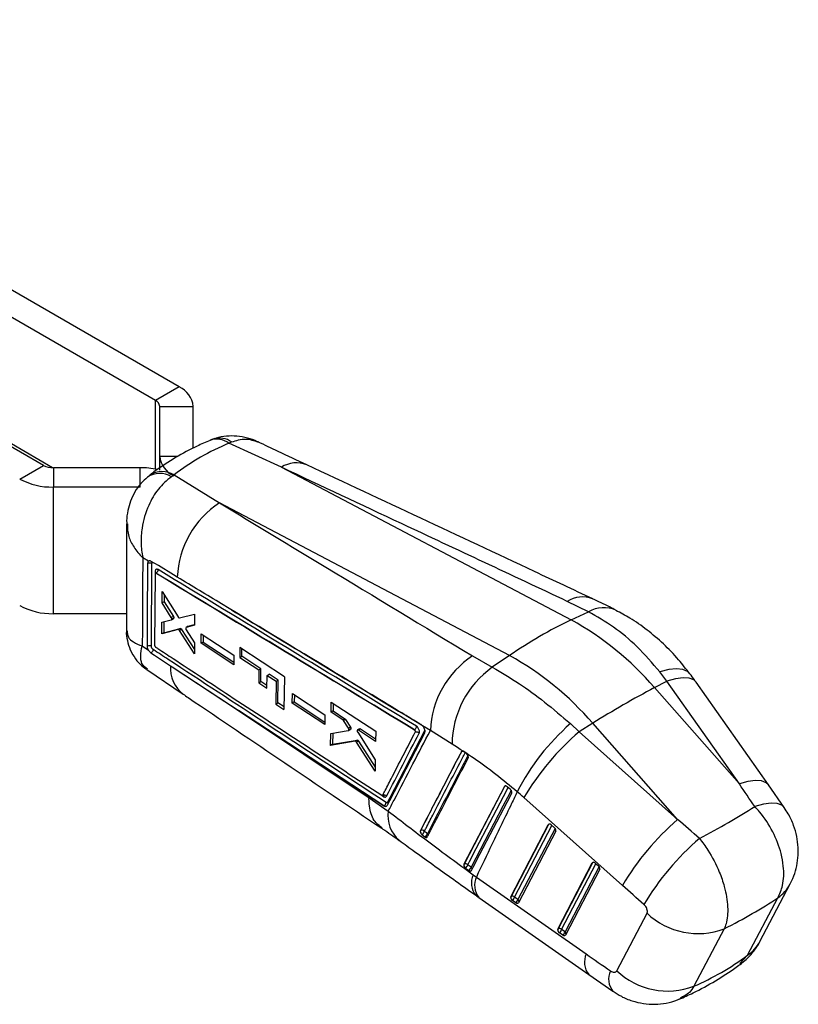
# Model space of a CAD drawing. Extents: x 87 to 707, y 28 to 560.
# Tile 2 of 19: x 325 to 436, y 28 to 168. Entities that reach past the tile are written whole.
import ezdxf

# ---------------------------------------------------------------- set-up
doc = ezdxf.new("R2010")
doc.units = 0
doc.header["$LTSCALE"] = 2
doc.layers.get('0').update_dxf_attribs({"linetype": 'CONTINUOUS'})

msp = doc.modelspace()

# ---------------------------------------------------------------- linework, layer by layer
at = {"color": 7, "linetype": 'CONTINUOUS'}
for p, q in [((347.8836, 115.5474), (257.6295, 167.6499)), ((328.6149, 104.4238), (238.3608, 156.5264)), ((344.5248, 113.6084), (313.3687, 131.5944)), ((347.8836, 115.5474), (344.5248, 113.6084)), ((345.1106, 112.792), (349.8606, 112.792)), ((345.1106, 105.6997), (345.1106, 112.792)), ((349.8606, 106.8605), (349.8606, 112.792)), ((329.8985, 104.0881), (322.0891, 108.5963)), ((354.9273, 107.5682), (355.2995, 107.744)), ((362.3594, 104.147), (354.9273, 107.5682)), ((345.1106, 103.7356), (345.1106, 105.6997)), ((325.2561, 102.4848), (328.6149, 104.4238)), ((330.0291, 104.0856), (330.0291, 101.3435)), ((342.3147, 104.0856), (330.0291, 104.0856)), ((342.3147, 101.3435), (342.3147, 104.0856)), ((362.3594, 104.147), (403.4569, 82.494)), ((347.1505, 103.0787), (346.7636, 102.8163)), ((347.1505, 103.0787), (353.602, 99.0915)), ((342.3147, 101.3435), (330.0291, 101.3435)), ((330.0291, 83.3796), (330.0291, 101.3435)), ((394.6995, 77.4385), (353.602, 99.0915)), ((340.4112, 96.1237), (340.3792, 80.9395)), ((343.5409, 90.8186), (342.6998, 91.3243)), ((343.9276, 78.7515), (343.9933, 90.4704)), ((344.4426, 89.0534), (344.3804, 78.9026)), ((344.5741, 89.1348), (344.5729, 89.1342)), ((344.5739, 89.135), (344.5741, 89.1348)), ((345.4339, 84.9096), (345.4399, 86.5133)), ((345.4399, 86.5133), (347.7117, 82.9156)), ((345.7241, 86.0631), (345.7204, 85.075)), ((345.7204, 85.075), (345.4339, 84.9096)), ((346.7542, 82.8334), (345.4339, 84.9096)), ((345.7204, 85.075), (347.0407, 82.9988)), ((405.9075, 83.6516), (402.903, 85.1257)), ((340.3843, 83.3796), (330.0291, 83.3796)), ((345.4234, 82.1697), (346.7522, 82.4972)), ((347.0407, 82.9988), (346.7542, 82.8334)), ((346.7715, 82.5051), (347.058, 82.6704)), ((347.1055, 82.751), (346.819, 82.5856)), ((347.9113, 82.7834), (350.0588, 83.3146)), ((350.0588, 83.3146), (350.0492, 81.7377)), ((403.4569, 82.494), (405.9075, 83.6516)), ((345.4168, 80.5079), (345.4234, 82.1697)), ((347.7264, 81.1188), (345.4168, 80.5079)), ((345.7095, 82.2402), (345.7034, 80.6733)), ((345.7034, 80.6733), (348.013, 81.2842)), ((348.013, 81.2842), (347.7264, 81.1188)), ((348.2125, 81.1538), (347.926, 80.9883)), ((348.2125, 81.1538), (350.0275, 78.2883)), ((349.1352, 81.5792), (348.8485, 81.4137)), ((348.866, 81.4211), (348.8503, 81.4107)), ((348.8633, 81.0877), (350.0335, 79.2243)), ((350.0492, 81.7377), (348.866, 81.4211)), ((349.1526, 81.5865), (348.866, 81.4211)), ((349.1526, 81.5865), (350.0497, 81.8267)), ((345.7034, 80.6733), (345.4168, 80.5079)), ((350.0236, 77.6763), (347.926, 80.9883)), ((350.9987, 79.1734), (351.0079, 80.5392)), ((351.0079, 80.5392), (355.6222, 77.5103)), ((351.2923, 80.3525), (351.2855, 79.3389)), ((342.636, 78.8056), (343.5079, 78.2205)), ((344.5022, 78.6551), (344.515, 78.6459)), ((350.0335, 79.2243), (350.0236, 77.6763)), ((351.2855, 79.3389), (350.9987, 79.1734)), ((355.6098, 76.1428), (350.9987, 79.1734)), ((351.2855, 79.3389), (355.613, 76.4949)), ((356.4711, 78.5798), (356.4583, 77.173)), ((362.7875, 74.4378), (356.4711, 78.5798)), ((356.7453, 77.3387), (356.7549, 78.3937)), ((355.6222, 77.5103), (355.6098, 76.1428)), ((356.4583, 77.173), (356.7453, 77.3387)), ((356.4583, 77.173), (359.1638, 75.3965)), ((359.451, 75.5623), (356.7453, 77.3387)), ((389.48, 77.3768), (392.2674, 75.7773)), ((394.6995, 77.4385), (392.2674, 75.7773)), ((343.2939, 75.4386), (348.4188, 71.9708)), ((346.6507, 75.9755), (346.851, 75.8439)), ((346.851, 75.8439), (356.2719, 69.6568)), ((359.1638, 75.3965), (359.451, 75.5623)), ((359.4317, 73.756), (359.451, 75.5623)), ((359.1638, 75.3965), (359.1445, 73.5902)), ((360.3132, 72.8216), (360.3336, 74.6285)), ((360.3336, 74.6285), (360.6208, 74.7943)), ((360.3336, 74.6285), (361.61, 73.7904)), ((361.8973, 73.9562), (360.6208, 74.7943)), ((362.7875, 74.4378), (362.7297, 69.7972)), ((417.0354, 73.821), (416.0415, 75.108)), ((359.1445, 73.5902), (359.4317, 73.756)), ((359.1445, 73.5902), (360.3132, 72.8216)), ((360.3172, 73.1736), (359.4317, 73.756)), ((361.61, 73.7904), (361.5712, 70.5602)), ((361.61, 73.7904), (361.8973, 73.9562)), ((361.8585, 70.726), (361.8973, 73.9562)), ((415.2573, 72.8817), (417.0354, 73.821)), ((415.2573, 72.8817), (427.3005, 59.2293)), ((427.3005, 59.2293), (417.0354, 73.821)), ((431.4161, 59.0784), (421.151, 73.67)), ((363.901, 70.6864), (363.919, 72.0573)), ((363.919, 72.0573), (368.5327, 69.028)), ((364.2018, 71.8716), (364.1883, 70.8523)), ((361.5712, 70.5602), (361.8585, 70.726)), ((361.5712, 70.5602), (362.7297, 69.7972)), ((362.7341, 70.1494), (361.8585, 70.726)), ((364.1883, 70.8523), (363.901, 70.6864)), ((368.5116, 67.6554), (363.901, 70.6864)), ((364.1883, 70.8523), (368.517, 68.007)), ((369.4072, 69.4087), (369.4291, 70.8391)), ((369.4291, 70.8391), (375.7468, 66.6992)), ((369.7113, 70.6542), (369.6949, 69.5747)), ((356.2719, 69.6568), (374.7843, 57.2298)), ((368.5327, 69.028), (368.5116, 67.6554)), ((369.6949, 69.5747), (369.4072, 69.4087)), ((371.0832, 68.3091), (369.4072, 69.4087)), ((369.6949, 69.5747), (371.3709, 68.4752)), ((371.3709, 68.4752), (371.0832, 68.3091)), ((371.4689, 68.3705), (371.1812, 68.2044)), ((371.8612, 67.1243), (371.1812, 68.2044)), ((371.4689, 68.3705), (372.1489, 67.2904)), ((372.1489, 67.2904), (371.8612, 67.1243)), ((383.4815, 66.7972), (382.3728, 67.4637)), ((382.3728, 67.4637), (382.3858, 67.4488)), ((403.3382, 67.7745), (404.5814, 66.6314)), ((406.4999, 67.8262), (404.5814, 66.6314)), ((418.5431, 54.1738), (406.4999, 67.8262)), ((369.3322, 64.6995), (369.3598, 66.4002)), ((369.3598, 66.4002), (371.8481, 66.7832)), ((369.6455, 66.4442), (369.6197, 64.8655)), ((371.8754, 66.7929), (372.1632, 66.959)), ((372.2065, 67.0185), (371.9188, 66.8523)), ((373.453, 67.0469), (373.1652, 66.8807)), ((373.1816, 66.5471), (375.672, 62.6583)), ((373.5732, 67.0304), (373.2854, 66.8643)), ((375.7207, 65.2664), (373.2854, 66.8643)), ((373.5732, 67.0304), (375.7271, 65.6173)), ((375.7468, 66.6992), (375.7207, 65.2664)), ((381.2342, 66.9169), (381.2278, 66.9132)), ((381.2338, 66.9173), (381.2342, 66.9169)), ((386.5585, 64.8628), (383.4815, 66.7972)), ((404.5814, 66.6314), (418.5431, 54.1738)), ((372.832, 65.272), (369.3322, 64.6995)), ((369.6197, 64.8655), (369.3322, 64.6995)), ((369.6197, 64.8655), (373.1198, 65.4382)), ((373.1198, 65.4382), (372.832, 65.272)), ((373.3096, 65.3089), (373.0218, 65.1428)), ((375.6405, 61.0121), (373.0218, 65.1428)), ((373.3096, 65.3089), (375.652, 61.6139)), ((387.8798, 63.8014), (387.8829, 63.8033)), ((388.6322, 63.4723), (388.1903, 63.8112)), ((388.7316, 63.3735), (388.6322, 63.4723)), ((375.672, 62.6583), (375.6405, 61.0121)), ((393.9876, 58.8592), (388.2428, 47.8303)), ((393.9876, 58.8592), (394.0186, 58.877)), ((394.3955, 58.8249), (394.3862, 58.8331)), ((394.8386, 58.4303), (394.3955, 58.8249)), ((433.6575, 55.8896), (431.4167, 59.0774)), ((410.7164, 44.8284), (396.7547, 57.286)), ((374.7843, 57.2298), (377.5174, 55.3599)), ((376.8961, 56.1228), (376.8897, 56.1192)), ((394.8825, 43.2251), (400.2088, 53.4393)), ((400.2458, 53.4606), (394.9194, 43.2464)), ((400.2088, 53.4393), (400.2458, 53.4606)), ((400.6234, 53.409), (401.0738, 53.0186)), ((382.084, 52.6211), (382.0824, 52.6202)), ((382.2881, 52.0412), (382.7186, 51.6972)), ((401.2564, 52.5182), (395.9609, 42.3632)), ((388.2723, 47.8474), (388.2428, 47.8303)), ((401.5504, 38.6362), (406.4493, 48.0305)), ((406.4862, 48.0518), (401.5874, 38.6575)), ((406.4493, 48.0305), (406.4862, 48.0518)), ((406.8638, 48.0002), (407.3142, 47.6098)), ((388.3956, 47.3457), (388.4706, 47.2816)), ((388.4706, 47.2816), (388.9423, 46.945)), ((389.5631, 46.3328), (390.0078, 46.0121)), ((407.4969, 47.1094), (402.6289, 37.7743)), ((390.0078, 46.0121), (405.5932, 35.0989)), ((430.2207, 36.8843), (434.5135, 45.0367)), ((390.3649, 43.1175), (405.9504, 32.2044)), ((394.9194, 43.2464), (394.8825, 43.2251)), ((395.6006, 42.3511), (395.1193, 42.6823)), ((395.91, 42.8294), (395.4287, 43.1606)), ((428.4642, 34.9095), (432.7569, 43.0619)), ((409.9127, 32.7256), (414.2055, 40.8781)), ((401.5874, 38.6575), (401.5504, 38.6362)), ((402.2686, 37.7622), (401.7873, 38.0934)), ((402.5779, 38.2405), (402.0966, 38.5717)), ((425.1508, 38.671), (420.858, 30.5185)), ((405.95, 32.2046), (409.3702, 29.8121))]:
    msp.add_line(p, q, dxfattribs=at)
at = {"color": 8, "linetype": 'CONTINUOUS'}
for p, q in [((344.5248, 103.8708), (344.5248, 113.6084)), ((347.691, 105.6997), (345.1106, 105.6997)), ((344.4772, 89.3844), (344.4758, 89.136)), ((376.6273, 57.594), (376.8976, 57.4166)), ((395.4287, 43.1606), (400.7264, 53.3198)), ((401.1695, 52.9154), (395.91, 42.8294)), ((402.0966, 38.5717), (406.9668, 47.911)), ((407.4099, 47.5066), (402.5779, 38.2405)), ((427.3749, 33.7341), (428.4642, 34.9095))]:
    msp.add_line(p, q, dxfattribs=at)
at = {"color": 7, "linetype": 'CONTINUOUS', "flags": 128}
for points in [[(347.5982, 88.5732), (347.0722, 88.8919), (344.9224, 90.1946), (343.9181, 90.8031)], [(343.8671, 77.8041), (344.3691, 77.4744), (346.6507, 75.9755)], [(346.851, 75.8439), (366.5671, 62.9027), (376.8961, 56.1228)], [(376.8897, 56.1192), (360.3756, 66.9623), (356.2719, 69.6568)], [(394.0186, 58.877), (391.1312, 53.3353), (388.2723, 47.8474)], [(389.2992, 46.9545), (389.5391, 47.4149), (390.5025, 49.2636), (394.3569, 56.6585), (395.0185, 57.9277)], [(395.9609, 42.3632), (395.9358, 42.3273), (395.9025, 42.3005), (395.8621, 42.2834), (395.8157, 42.2765), (395.7648, 42.2801), (395.711, 42.2941), (395.6557, 42.318), (395.6006, 42.3511)], [(402.6289, 37.7743), (402.6037, 37.7385), (402.5704, 37.7116), (402.53, 37.6945), (402.4837, 37.6876), (402.4328, 37.6912), (402.3789, 37.7052), (402.3236, 37.7291), (402.2686, 37.7622)]]:
    msp.add_lwpolyline(points, dxfattribs=at)
at = {"color": 8, "linetype": 'CONTINUOUS', "flags": 128}
for points in [[(420.2874, 74.8589), (419.9575, 75.1787), (419.272, 75.4784), (418.3689, 75.5674), (417.2796, 75.4425), (416.0415, 75.108)], [(421.151, 73.67), (420.8355, 73.9769), (420.1884, 74.2375), (419.3184, 74.2986), (418.2553, 74.1581), (417.0354, 73.821)], [(388.7895, 47.7546), (389.0301, 48.2167), (389.9926, 50.0651), (393.8433, 57.4593), (394.5042, 58.7281)], [(394.0186, 58.877), (394.0461, 58.9155), (394.0761, 58.939)], [(431.4161, 59.0784), (431.1006, 59.3853), (430.4535, 59.6458), (429.5835, 59.7069), (428.5203, 59.5665), (427.3005, 59.2293)], [(394.9356, 58.3176), (394.734, 57.9306), (393.7707, 56.0818), (389.9186, 48.6868), (389.2586, 47.4196)], [(433.6581, 55.8887), (433.3284, 56.2059), (432.6715, 56.4615), (431.7897, 56.5153), (430.7133, 56.3653), (429.4799, 56.0169)], [(400.2458, 53.4606), (400.2729, 53.4987), (400.2874, 53.5117)], [(406.4862, 48.0518), (406.5134, 48.0899), (406.5278, 48.1029)]]:
    msp.add_lwpolyline(points, dxfattribs=at)
at = {"color": 7, "linetype": 'CONTINUOUS'}
for centre, radius, start, end in [((346.4825, 112.4551), 3.3949, 5.694882, 65.625293), ((344.1097, 112.6922), 1.0059, 5.694934, 65.625289), ((348.4887, 106.0366), 3.3948, 185.694849, 245.625266), ((329.9715, 106.9709), 2.8858, 241.959788, 271.144031), ((342.3388, 92.8816), 11.2041, 77.477561, 90.123296), ((329.8347, 111.0812), 9.7396, 241.95978, 271.144061), ((360.7396, 88.0448), 13.152, 122.867856, 177.697261), ((343.6845, 89.932), 0.6207, 60.162993, 115.140536), ((344.3857, 89.2138), 0.1937, 3.971872, 61.785354), ((329.8347, 93.1173), 9.7396, 241.95978, 271.144061), ((431.0685, 24.5513), 64.1853, 115.479377, 124.515246), ((382.8197, 45.1095), 42.7024, 40.569231, 61.100222), ((343.6173, 78.2132), 0.6213, 60.039166, 114.929333), ((396.617, 66.3398), 13.1435, 122.888345, 178.005305), ((374.0623, 40.054), 42.7024, 40.569231, 61.100222), ((400.1132, 64.7232), 13.5554, 125.365532, 179.409754), ((482.3687, -53.4839), 143.0811, 117.972272, 122.022351), ((424.4524, 43.5472), 32.1368, 131.072249, 153.057643), ((429.4169, 37.8817), 37.9914, 130.822136, 149.285865), ((376.8896, 57.1801), 0.4746, 37.512263, 110.708546), ((376.6111, 56.6405), 0.5909, 298.828649, 356.165897), ((377.1395, 56.3982), 0.3682, 8.426456, 39.49647), ((400.2326, 52.9585), 0.5964, 49.057827, 50.807807), ((443.3786, 25.4241), 37.9914, 130.822133, 149.285867), ((382.4803, 52.4768), 0.4217, 159.985354, 209.191326), ((382.277, 52.199), 0.4641, 40.4877, 114.56744), ((381.8762, 52.7047), 0.781, 301.835197, 344.833057), ((382.2971, 52.363), 0.788, 302.334544, 344.932762), ((400.8029, 52.6362), 0.4686, 345.411835, 54.686368), ((446.5486, 22.5543), 38.1792, 130.709607, 149.186368), ((388.7633, 47.702), 0.512, 163.512556, 224.093965), ((388.4645, 47.4307), 0.4589, 44.903435, 114.762283), ((387.8673, 48.0324), 0.9632, 308.782142, 343.237088), ((406.4615, 47.536), 0.6143, 49.086235, 50.786449), ((407.0434, 47.2274), 0.4686, 345.409916, 54.688098), ((388.3244, 47.6995), 0.9752, 309.315007, 343.316875), ((395.4093, 43.101), 0.511, 163.471996, 223.881682), ((395.1114, 42.8314), 0.4572, 46.055922, 114.824653), ((395.4634, 43.1799), 0.605, 225.711113, 235.331561), ((394.4618, 43.4468), 1.0084, 310.698413, 343.513756), ((394.943, 43.1156), 1.0084, 310.698513, 343.513516), ((421.4318, 48.4712), 10.4821, 226.417865, 290.78074), ((402.0772, 38.5121), 0.511, 163.470517, 223.883241), ((401.7793, 38.2425), 0.4572, 46.055894, 114.825516), ((402.1315, 38.5911), 0.6051, 225.709931, 235.327545), ((401.1299, 38.8578), 1.0081, 310.694611, 343.517487), ((401.6111, 38.5266), 1.0083, 310.698359, 343.516018), ((417.139, 40.3188), 10.4821, 226.417964, 290.780634)]:
    msp.add_arc(centre, radius, start, end, dxfattribs=at)
at = {"color": 8, "linetype": 'CONTINUOUS'}
for centre, radius, start, end in [((353.2001, 105.2061), 2.9262, 53.824381, 109.12155), ((353.5863, 105.2748), 3.0054, 55.246437, 106.991637), ((364.506, 100.8469), 3.9369, 68.419539, 123.043098), ((345.4581, 100.1808), 3.3559, 59.714956, 121.651902), ((345.1029, 100.0388), 3.2361, 59.125196, 122.638843), ((405.0513, 81.8167), 3.9452, 68.661217, 122.993921), ((408.063, 79.9685), 4.2674, 66.040128, 120.337761), ((351.2934, 75.6306), 4.6555, 175.751578, 231.841782), ((388.0151, 63.7382), 0.1474, 120.448692, 153.791956), ((388.0636, 63.4633), 0.385, 78.317129, 117.996055), ((394.1958, 58.5472), 0.3744, 82.843951, 118.247203), ((382.0083, 54.6818), 4.5418, 171.413448, 229.523324), ((400.4232, 53.1303), 0.3749, 82.05488, 118.235343), ((382.7963, 51.9009), 0.3669, 4.356089, 44.514546), ((406.6636, 47.7214), 0.375, 82.058388, 118.231834), ((389.0467, 47.148), 0.3444, 353.66982, 52.028777), ((392.0492, 45.1708), 2.7443, 154.949617, 219.673961), ((392.4883, 44.8488), 2.7397, 154.875373, 219.192702), ((429.5937, 47.6442), 5.568, 304.618525, 332.08962), ((395.6814, 42.5427), 0.3667, 358.004016, 51.440013), ((402.3494, 37.9538), 0.3667, 358.001874, 51.442639), ((425.3007, 39.4919), 5.5684, 304.619387, 332.075645), ((408.0737, 33.9357), 2.7397, 154.875633, 219.192435), ((411.4861, 31.5499), 2.7378, 154.906884, 219.421809)]:
    msp.add_arc(centre, radius, start, end, dxfattribs=at)
at = {"color": 7, "linetype": 'CONTINUOUS'}
for centre, major_axis, ratio, start_param, end_param in [((396.6799, 23.3803), (-45.0054, 82.6232), 0.61645503, 6.22098991, 6.37593888), ((426.5617, -11.5766), (-233.6591, 354.0384), 0.09430488, 4.84195443, 4.85118814), ((389.0921, 42.7619), (-16.4691, 19.9094), 0.60510407, 4.95899112, 5.0088002), ((365.6324, 57.4939), (78.1695, 17.3307), 0.30134117, 5.44228296, 5.59834845), ((400.509, 53.1725), (-0.2611, 0.3156), 0.60514304, 5.02841077, 6.53302466), ((426.5617, -11.5766), (334.9462, -295.3022), 0.09918533, 1.67263774, 1.68187146), ((406.7495, 47.7637), (-0.2611, 0.3156), 0.60514304, 5.02841077, 6.53302466), ((420.9649, -16.1649), (328.5917, -298.8693), 0.0865787, 1.67124569, 1.6804794), ((395.1827, 42.9583), (-0.2611, 0.3156), 0.60514304, 0.24983935, 1.74910984), ((365.6324, 57.4939), (80.9383, 5.8952), 0.4068707, 5.50847635, 5.66001835), ((401.8506, 38.3694), (-0.2611, 0.3156), 0.60514304, 0.24983935, 1.74910984), ((455.4667, 49.3579), (356.5613, -245.927), 0.09274206, 4.63622216, 4.64586407), ((394.2181, 111.7812), (-20.5406, 83.3335), 0.66100801, 3.2549575, 3.40649951)]:
    msp.add_ellipse(centre, major_axis=major_axis, ratio=ratio, start_param=start_param, end_param=end_param, dxfattribs=at)
for points, knots in [([(352.243, 107.9715), (351.6298, 107.706), (349.9569, 106.9819), (347.3409, 105.5672), (345.1384, 104.1256), (343.9589, 103.2352), (343.6975, 103.0379)], [0, 0, 0, 0, 0.20225347, 0.55179344, 0.90069818, 1, 1, 1, 1]), ([(352.9057, 108.2153), (352.7267, 108.1604), (352.4967, 108.0898), (352.2832, 107.9794), (352.2358, 107.9549)], [0, 0, 0, 0, 0.77816557, 1, 1, 1, 1]), ([(359.057, 107.7317), (359.0342, 107.7446), (358.5623, 108.0118), (357.5529, 108.3184), (356.0627, 108.6113), (354.5686, 108.586), (353.4327, 108.4203), (352.8461, 108.1752), (352.7126, 108.1194)], [0, 0, 0, 0, 0.01204814, 0.24921052, 0.47954364, 0.7086359, 0.93370976, 1, 1, 1, 1]), ([(365.9544, 104.5071), (364.6016, 105.1417), (362.3028, 106.2201), (360.0032, 107.294), (359.0569, 107.7359)], [0, 0, 0, 0, 0.58848532, 1, 1, 1, 1]), ([(402.903, 85.1257), (395.066, 88.8045), (381.5549, 95.1468), (368.0365, 101.4852), (362.3594, 104.147)], [0, 0, 0, 0, 0.58004139, 1, 1, 1, 1]), ([(406.5027, 85.4838), (403.7597, 86.7717), (390.2485, 93.1155), (376.7281, 99.4545), (365.9525, 104.5066)], [0, 0, 0, 0, 0.20301307, 1, 1, 1, 1]), ([(343.3661, 102.7479), (343.0399, 102.4536), (342.3604, 101.8406), (341.5633, 100.677), (340.9423, 99.3797), (340.5643, 97.9849), (340.3988, 96.8895), (340.4282, 96.2599), (340.4349, 96.116)], [0, 0, 0, 0, 0.17509275, 0.36476326, 0.56000736, 0.7480271, 0.94238106, 1, 1, 1, 1]), ([(346.7636, 102.8163), (346.1175, 102.262), (344.8442, 101.1695), (343.3578, 98.6118), (342.5682, 95.9419), (342.3984, 93.403), (342.5536, 92.0112), (342.6985, 91.3303), (342.6998, 91.3243)], [0, 0, 0, 0, 0.21251783, 0.41886249, 0.67084167, 0.83052388, 0.99851316, 1, 1, 1, 1]), ([(353.602, 99.0915), (358.6226, 96.0506), (370.5777, 88.8098), (382.5409, 81.5739), (389.48, 77.3768)], [0, 0, 0, 0, 0.41995861, 1, 1, 1, 1]), ([(342.6998, 91.3243), (342.6897, 89.2081), (342.6699, 85.035), (342.6472, 80.8623), (342.636, 78.8056)], [0, 0, 0, 0, 0.50709763, 1, 1, 1, 1]), ([(343.4208, 90.4938), (343.4269, 90.5611), (343.4391, 90.6957), (343.5009, 90.7851), (343.5392, 90.8172), (343.5409, 90.8186)], [0, 0, 0, 0, 0.48907214, 0.97813944, 1, 1, 1, 1]), ([(343.9181, 90.8031), (343.8633, 90.8296), (343.751, 90.8838), (343.622, 90.8729), (343.5617, 90.8325), (343.5409, 90.8186)], [0, 0, 0, 0, 0.38412924, 0.78720072, 1, 1, 1, 1]), ([(343.3554, 78.7766), (343.3568, 78.9975), (343.3634, 80.1021), (343.3864, 84.0077), (343.406, 87.6926), (343.4208, 90.4938)], [0, 0, 0, 0, 0.05656156, 0.28280774, 1, 1, 1, 1]), ([(343.9933, 90.4704), (343.9942, 90.4875), (343.9967, 90.5373), (344.0219, 90.6028), (344.0749, 90.6477), (344.1465, 90.6566), (344.2013, 90.6303), (344.2286, 90.6172)], [0, 0, 0, 0, 0.11541856, 0.33658466, 0.55776627, 0.77897697, 1, 1, 1, 1]), ([(344.8669, 89.6267), (344.8438, 89.6392), (344.7756, 89.6761), (344.6676, 89.6916), (344.5638, 89.6475), (344.4922, 89.5447), (344.4822, 89.438), (344.4772, 89.3844)], [0, 0, 0, 0, 0.11306896, 0.334210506, 0.555231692, 0.776206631, 1, 1, 1, 1]), ([(344.8669, 89.6267), (344.8636, 89.5802), (344.857, 89.4872), (344.7902, 89.3402), (344.6925, 89.2112), (344.6135, 89.1604), (344.5739, 89.135)], [0, 0, 0, 0, 0.25000004, 0.49999967, 0.75000047, 1, 1, 1, 1]), ([(381.5277, 67.4022), (375.4101, 71.1093), (363.1856, 78.5171), (350.9696, 85.9257), (344.8669, 89.6267)], [0, 0, 0, 0, 0.50043868, 1, 1, 1, 1]), ([(344.5729, 89.1342), (344.5578, 89.1415), (344.5276, 89.156), (344.488, 89.1511), (344.4587, 89.1263), (344.4447, 89.0902), (344.4432, 89.0628), (344.4426, 89.0534)], [0, 0, 0, 0, 0.22115134, 0.4422575, 0.66365351, 0.88556402, 1, 1, 1, 1]), ([(344.5797, 89.2453), (344.5792, 89.2433), (344.5778, 89.2382), (344.5557, 89.1937), (344.5145, 89.1686), (344.4923, 89.155)], [0, 0, 0, 0, 0.24351118, 0.59257183, 1, 1, 1, 1]), ([(381.2278, 66.9132), (375.1165, 70.6165), (362.8938, 78.0232), (350.6799, 85.4305), (344.5729, 89.1342)], [0, 0, 0, 0, 0.49999988, 1, 1, 1, 1]), ([(344.5741, 89.1348), (350.6766, 85.435), (362.8922, 78.0289), (375.1164, 70.6233), (381.2338, 66.9173)], [0, 0, 0, 0, 0.49956318, 1, 1, 1, 1]), ([(382.1746, 67.6341), (382.0069, 67.7356), (381.1219, 68.2713), (377.3681, 70.5436), (368.1029, 76.1529), (357.4624, 82.5969), (349.6924, 87.3044), (347.5982, 88.5732)], [0, 0, 0, 0, 0.01454482, 0.07675076, 0.32557461, 0.81822566, 1, 1, 1, 1]), ([(409.7852, 83.8656), (409.4885, 84.0204), (408.4213, 84.577), (407.2922, 85.0943), (406.477, 85.4677)], [0, 0, 0, 0, 0.27807492, 1, 1, 1, 1]), ([(420.2648, 74.8463), (419.7479, 75.522), (418.5888, 77.037), (416.5546, 79.1192), (414.236, 81.0949), (411.981, 82.6908), (410.4503, 83.4927), (409.7846, 83.8415)], [0, 0, 0, 0, 0.17788922, 0.39885184, 0.61724408, 0.83353753, 1, 1, 1, 1]), ([(346.819, 82.5856), (346.8205, 82.6085), (346.8235, 82.6543), (346.8033, 82.7361), (346.7766, 82.7965), (346.758, 82.8272), (346.7542, 82.8334)], [0, 0, 0, 0, 0.30750264, 0.61499452, 0.92297795, 1, 1, 1, 1]), ([(346.7697, 82.5082), (346.7775, 82.5121), (346.7994, 82.5231), (346.8131, 82.5553), (346.8181, 82.5806), (346.819, 82.5856)], [0, 0, 0, 0, 0.31109512, 0.86625234, 1, 1, 1, 1]), ([(347.0407, 82.9988), (347.0549, 82.9732), (347.0833, 82.922), (347.106, 82.8394), (347.1097, 82.7829), (347.1062, 82.7561), (347.1055, 82.751)], [0, 0, 0, 0, 0.309162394, 0.618381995, 0.926686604, 1, 1, 1, 1]), ([(347.1055, 82.751), (347.1005, 82.731), (347.0914, 82.6949), (347.0674, 82.6793), (347.0567, 82.6723)], [0, 0, 0, 0, 0.55463982, 1, 1, 1, 1]), ([(347.7117, 82.9156), (347.728, 82.8927), (347.7606, 82.8469), (347.8182, 82.801), (347.8706, 82.7789), (347.899, 82.7821), (347.9113, 82.7834)], [0, 0, 0, 0, 0.26621001, 0.53244627, 0.7988666, 1, 1, 1, 1]), ([(416.0415, 75.108), (414.9719, 76.3464), (412.9112, 78.7325), (409.4677, 81.6008), (407.1027, 82.9631), (405.9075, 83.6516)], [0, 0, 0, 0, 0.34801607, 0.6705315, 1, 1, 1, 1]), ([(347.926, 80.9883), (347.9097, 81.0111), (347.8771, 81.0566), (347.8196, 81.1022), (347.7672, 81.1239), (347.7388, 81.1203), (347.7264, 81.1188)], [0, 0, 0, 0, 0.26532179, 0.53064787, 0.79614069, 1, 1, 1, 1]), ([(348.013, 81.2842), (348.0293, 81.2856), (348.062, 81.2885), (348.1195, 81.2588), (348.1719, 81.2121), (348.2002, 81.1714), (348.2125, 81.1538)], [0, 0, 0, 0, 0.26513061, 0.53023142, 0.795635, 1, 1, 1, 1]), ([(348.7991, 81.321), (348.7985, 81.3033), (348.7972, 81.2621), (348.8145, 81.1871), (348.8408, 81.1257), (348.8594, 81.0942), (348.8633, 81.0877)], [0, 0, 0, 0, 0.24925446, 0.58069762, 0.91227128, 1, 1, 1, 1]), ([(348.8266, 81.3949), (348.8172, 81.3799), (348.8043, 81.3591), (348.8002, 81.3292), (348.7991, 81.321)], [0, 0, 0, 0, 0.72386629, 1, 1, 1, 1]), ([(349.1353, 81.579), (349.1355, 81.5792), (349.14, 81.584), (349.1464, 81.5853), (349.1526, 81.5865)], [0, 0, 0, 0, 0.038322, 1, 1, 1, 1]), ([(340.387, 80.963), (340.3848, 80.9407), (340.3382, 80.4752), (340.4936, 79.5488), (340.894, 78.2092), (341.6144, 76.9902), (342.4458, 76.0425), (343.0671, 75.6182), (343.3136, 75.4499)], [0, 0, 0, 0, 0.01032657, 0.21566683, 0.42488782, 0.65396463, 0.86265946, 1, 1, 1, 1]), ([(343.5079, 78.2205), (343.479, 78.2808), (343.4125, 78.4198), (343.3627, 78.6153), (343.3574, 78.7326), (343.3554, 78.7766)], [0, 0, 0, 0, 0.32432038, 0.74653376, 1, 1, 1, 1]), ([(344.1707, 78.2883), (344.1694, 78.2647), (344.1658, 78.2017), (344.13, 78.0902), (344.0603, 77.9699), (343.9693, 77.8669), (343.901, 77.825), (343.8671, 77.8041)], [0, 0, 0, 0, 0.13279175, 0.35532056, 0.57120708, 0.78709228, 1, 1, 1, 1]), ([(344.1707, 78.2883), (344.1529, 78.3015), (344.1077, 78.3349), (344.0394, 78.416), (343.9774, 78.5256), (343.9355, 78.6442), (343.9302, 78.716), (343.9276, 78.7515)], [0, 0, 0, 0, 0.14062842, 0.35530992, 0.56997786, 0.78713908, 1, 1, 1, 1]), ([(377.2007, 56.601), (371.6173, 60.267), (361.3252, 67.0247), (350.316, 74.2532), (344.8897, 77.8162), (344.1707, 78.2883)], [0, 0, 0, 0, 0.50706224, 0.93468408, 1, 1, 1, 1]), ([(344.3804, 78.9026), (344.3819, 78.8826), (344.3849, 78.8427), (344.4083, 78.7768), (344.4427, 78.7161), (344.4765, 78.6763), (344.4968, 78.6595), (344.5022, 78.6551)], [0, 0, 0, 0, 0.2297717, 0.45955159, 0.68898449, 0.91783915, 1, 1, 1, 1]), ([(344.515, 78.6459), (344.6288, 78.5713), (345.455, 78.0295), (349.1307, 75.6193), (359.7107, 68.6818), (369.5798, 62.2097), (376.5988, 57.6067)], [0, 0, 0, 0, 0.01064383, 0.07726344, 0.34374229, 1, 1, 1, 1]), ([(343.5079, 78.2205), (343.543, 78.1611), (343.6222, 78.0272), (343.7518, 77.8875), (343.838, 77.8252), (343.8671, 77.8041)], [0, 0, 0, 0, 0.3450054, 0.77874471, 1, 1, 1, 1]), ([(392.2674, 75.7773), (393.5405, 75.0371), (395.9752, 73.6216), (399.7109, 70.8894), (402.1206, 68.8201), (403.3382, 67.7745)], [0, 0, 0, 0, 0.35160391, 0.672383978, 1, 1, 1, 1]), ([(421.151, 73.67), (421.0799, 73.7707), (420.7952, 74.1737), (420.5036, 74.5672), (420.2848, 74.8624)], [0, 0, 0, 0, 0.24969766, 1, 1, 1, 1]), ([(348.4188, 71.9687), (348.6642, 71.8029), (358.0536, 65.4577), (367.4406, 59.1115), (376.5823, 52.9311)], [0, 0, 0, 0, 0.02613238, 1, 1, 1, 1]), ([(371.3709, 68.4752), (371.3899, 68.4607), (371.4252, 68.4336), (371.455, 68.3905), (371.4689, 68.3705)], [0, 0, 0, 0, 0.53621001, 1, 1, 1, 1]), ([(371.1812, 68.2044), (371.165, 68.2274), (371.1349, 68.2703), (371.0996, 68.2968), (371.0832, 68.3091)], [0, 0, 0, 0, 0.53616423, 1, 1, 1, 1]), ([(371.9188, 66.8523), (371.9229, 66.8732), (371.9313, 66.9149), (371.9193, 66.9941), (371.8943, 67.0665), (371.8706, 67.1078), (371.8612, 67.1243)], [0, 0, 0, 0, 0.27270464, 0.54538789, 0.81859833, 1, 1, 1, 1]), ([(372.1489, 67.2904), (372.1629, 67.265), (372.1909, 67.2142), (372.2131, 67.132), (372.2175, 67.0648), (372.2096, 67.0315), (372.2065, 67.0185)], [0, 0, 0, 0, 0.27484752, 0.54971711, 0.82372513, 1, 1, 1, 1]), ([(373.4548, 67.044), (373.4594, 67.0477), (373.4765, 67.0612), (373.5184, 67.0591), (373.5552, 67.0398), (373.5732, 67.0304)], [0, 0, 0, 0, 0.15833486, 0.58701776, 1, 1, 1, 1]), ([(381.2338, 66.9173), (381.2729, 66.9423), (381.3511, 66.9924), (381.4483, 67.1191), (381.5156, 67.2638), (381.5237, 67.3561), (381.5277, 67.4022)], [0, 0, 0, 0, 0.2500013, 0.50000111, 0.75000104, 1, 1, 1, 1]), ([(381.8966, 66.4397), (381.8987, 66.4441), (381.92, 66.4884), (381.9432, 66.594), (381.9303, 66.776), (381.8724, 66.9705), (381.7766, 67.1547), (381.6567, 67.3088), (381.5694, 67.372), (381.5277, 67.4022)], [0, 0, 0, 0, 0.01827431, 0.18445243, 0.35072375, 0.51700355, 0.68139121, 0.84778566, 1, 1, 1, 1]), ([(382.3728, 67.4637), (382.3595, 67.4784), (382.2963, 67.548), (382.2283, 67.5961), (382.1746, 67.6341)], [0, 0, 0, 0, 0.21037781, 1, 1, 1, 1]), ([(382.3858, 67.4488), (382.4242, 67.3994), (382.5138, 67.2841), (382.6217, 67.0631), (382.6897, 66.8177), (382.7038, 66.5826), (382.6626, 66.4682), (382.6417, 66.41)], [0, 0, 0, 0, 0.15686511, 0.36600283, 0.57500364, 0.78377477, 1, 1, 1, 1]), ([(371.8738, 66.7959), (371.8795, 66.7981), (371.9009, 66.8065), (371.9113, 66.833), (371.9188, 66.8523)], [0, 0, 0, 0, 0.26989069, 1, 1, 1, 1]), ([(372.2065, 67.0185), (372.1995, 67.0002), (372.1893, 66.9737), (372.1679, 66.9651), (372.1613, 66.9625)], [0, 0, 0, 0, 0.68940132, 1, 1, 1, 1]), ([(373.1191, 66.811), (373.116, 66.7894), (373.1099, 66.7462), (373.1249, 66.6665), (373.1511, 66.5981), (373.1736, 66.5604), (373.1816, 66.5471)], [0, 0, 0, 0, 0.28125428, 0.56247609, 0.84436148, 1, 1, 1, 1]), ([(373.2854, 66.8643), (373.2664, 66.8744), (373.2282, 66.8946), (373.1773, 66.891), (373.1379, 66.8641), (373.1252, 66.8283), (373.1191, 66.811)], [0, 0, 0, 0, 0.25437548, 0.50876544, 0.76236316, 1, 1, 1, 1]), ([(376.7218, 57.624), (376.801, 57.7774), (377.1967, 58.5447), (378.7385, 61.533), (380.2035, 64.3691), (381.3512, 66.5911)], [0, 0, 0, 0, 0.05135272, 0.25676319, 1, 1, 1, 1]), ([(377.2661, 57.4691), (378.0372, 58.9638), (379.5793, 61.9533), (381.1241, 64.9442), (381.8966, 66.4397)], [0, 0, 0, 0, 0.49998375, 1, 1, 1, 1]), ([(382.6417, 66.41), (381.7604, 64.7054), (379.9977, 61.2962), (378.2382, 57.8888), (377.3585, 56.1851)], [0, 0, 0, 0, 0.50000004, 1, 1, 1, 1]), ([(382.7036, 66.8577), (381.8228, 65.1531), (380.0611, 61.7438), (378.3028, 58.3362), (377.4236, 56.6325)], [0, 0, 0, 0, 0.50001216, 1, 1, 1, 1]), ([(377.5174, 55.3599), (377.7878, 55.8782), (378.9521, 58.1099), (380.9396, 61.9217), (382.6579, 65.2176), (383.4815, 66.7972)], [0, 0, 0, 0, 0.13605601, 0.58592294, 1, 1, 1, 1]), ([(381.2734, 66.8751), (381.2727, 66.8759), (381.2581, 66.8913), (381.2426, 66.9026), (381.2278, 66.9132)], [0, 0, 0, 0, 0.05090569, 1, 1, 1, 1]), ([(381.2342, 66.9169), (381.246, 66.906), (381.2595, 66.8937), (381.2719, 66.8771), (381.2734, 66.8751)], [0, 0, 0, 0, 0.87960205, 1, 1, 1, 1]), ([(381.3512, 66.5911), (381.356, 66.6046), (381.3663, 66.6335), (381.3638, 66.6935), (381.3462, 66.7592), (381.3156, 66.8238), (381.2875, 66.8579), (381.2734, 66.8751)], [0, 0, 0, 0, 0.18225119, 0.39208612, 0.59353105, 0.79528358, 1, 1, 1, 1]), ([(381.3512, 66.5911), (381.3803, 66.6022), (381.4457, 66.6271), (381.5679, 66.6276), (381.6998, 66.5924), (381.8021, 66.5328), (381.8642, 66.4777), (381.8882, 66.4495), (381.8966, 66.4397)], [0, 0, 0, 0, 0.17180415, 0.38664788, 0.60150939, 0.81636088, 0.93623914, 1, 1, 1, 1]), ([(373.0218, 65.1428), (373.0054, 65.1655), (372.9728, 65.2109), (372.9151, 65.2556), (372.8668, 65.2744), (372.8411, 65.2726), (372.832, 65.272)], [0, 0, 0, 0, 0.28178812, 0.56350968, 0.84526277, 1, 1, 1, 1]), ([(373.1198, 65.4382), (373.1368, 65.4382), (373.1708, 65.4381), (373.2287, 65.4042), (373.2762, 65.3579), (373.3008, 65.3219), (373.3096, 65.3089)], [0, 0, 0, 0, 0.28061734, 0.56117192, 0.84253261, 1, 1, 1, 1]), ([(395.8036, 58.1082), (394.7872, 58.9426), (392.7361, 60.6265), (389.6219, 62.9324), (387.5994, 64.2069), (386.5585, 64.8628)], [0, 0, 0, 0, 0.32282254, 0.65145884, 1, 1, 1, 1]), ([(387.8798, 63.8014), (386.9129, 61.9376), (384.9792, 58.2098), (383.048, 54.4834), (382.0824, 52.6202)], [0, 0, 0, 0, 0.49999993, 1, 1, 1, 1]), ([(387.8829, 63.8033), (386.8602, 61.8319), (385.7069, 59.609), (383.7741, 55.8817), (382.8638, 54.1257), (382.084, 52.6211)], [0, 0, 0, 0, 0.52879464, 0.59628321, 1, 1, 1, 1]), ([(383.0402, 51.7006), (383.1195, 51.8536), (383.5178, 52.6217), (385.1924, 55.8506), (387.049, 59.4286), (388.5871, 62.3919), (388.8475, 62.8936)], [0, 0, 0, 0, 0.04100656, 0.20592042, 0.86557652, 1, 1, 1, 1]), ([(388.1903, 63.8112), (388.1576, 63.8324), (388.0922, 63.8749), (387.9991, 63.8884), (387.9238, 63.8651), (387.8938, 63.8217), (387.8798, 63.8014)], [0, 0, 0, 0, 0.25794611, 0.51590918, 0.77383386, 1, 1, 1, 1]), ([(388.8475, 62.8936), (388.8576, 62.9209), (388.8783, 62.9772), (388.8701, 63.0926), (388.831, 63.2172), (388.7781, 63.3128), (388.7412, 63.361), (388.7316, 63.3735)], [0, 0, 0, 0, 0.22034942, 0.45307369, 0.6857976, 0.91852841, 1, 1, 1, 1]), ([(394.3862, 58.8331), (394.3512, 58.8595), (394.2812, 58.9124), (394.1729, 58.9476), (394.0784, 58.9435), (394.0176, 58.9074), (393.995, 58.8711), (393.9876, 58.8592)], [0, 0, 0, 0, 0.2236574, 0.44736232, 0.67023673, 0.89168275, 1, 1, 1, 1]), ([(376.5988, 57.6067), (376.6134, 57.5989), (376.6436, 57.5828), (376.6843, 57.5853), (376.7096, 57.6031), (376.7193, 57.6197), (376.7218, 57.624)], [0, 0, 0, 0, 0.28812399, 0.5967987, 0.89556685, 1, 1, 1, 1]), ([(376.6916, 57.5847), (376.7153, 57.596), (376.7632, 57.6191), (376.8134, 57.6096), (376.8246, 57.6042), (376.8222, 57.6054), (376.8222, 57.6054)], [0, 0, 0, 0, 0.39065362, 0.79413914, 0.99713646, 1, 1, 1, 1]), ([(376.8093, 57.613), (376.8095, 57.613), (376.843, 57.6051), (376.8839, 57.5398), (376.893, 57.4577), (376.8976, 57.4166)], [0, 0, 0, 0, 0.00257989, 0.5012885, 1, 1, 1, 1]), ([(376.8976, 57.4166), (376.9134, 57.407), (376.9743, 57.37), (377.0779, 57.3426), (377.1936, 57.3672), (377.2419, 57.4351), (377.2661, 57.4691)], [0, 0, 0, 0, 0.10504345, 0.40291779, 0.70063411, 1, 1, 1, 1]), ([(395.8036, 58.1082), (395.5374, 57.5567), (394.3373, 55.0705), (392.4018, 51.0415), (390.7425, 47.5555), (390.0078, 46.0121)], [0, 0, 0, 0, 0.1370792, 0.61793887, 1, 1, 1, 1]), ([(395.0185, 57.9277), (395.0284, 57.9548), (395.0487, 58.0107), (395.0362, 58.1229), (394.9904, 58.2427), (394.9205, 58.3504), (394.8634, 58.406), (394.8386, 58.4303)], [0, 0, 0, 0, 0.2004001, 0.41247702, 0.62455679, 0.83662183, 1, 1, 1, 1]), ([(376.6719, 52.9566), (376.2515, 53.2805), (375.3292, 53.991), (374.8497, 55.6177), (374.776, 56.7971), (374.7835, 57.1883), (374.7843, 57.2298)], [0, 0, 0, 0, 0.36375014, 0.79789609, 0.97857964, 1, 1, 1, 1]), ([(377.3585, 56.1851), (377.3279, 56.1421), (377.2668, 56.0562), (377.1204, 56.0246), (376.9883, 56.0591), (376.9105, 56.1065), (376.8897, 56.1192)], [0, 0, 0, 0, 0.29720022, 0.5943795, 0.89180391, 1, 1, 1, 1]), ([(377.4236, 56.6325), (377.419, 56.6245), (377.4013, 56.5942), (377.3561, 56.5625), (377.2827, 56.5574), (377.2281, 56.5865), (377.2007, 56.601)], [0, 0, 0, 0, 0.107223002, 0.404762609, 0.702320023, 1, 1, 1, 1]), ([(432.7569, 43.0619), (433.0077, 43.6211), (433.5829, 44.9037), (433.6461, 47.1516), (433.1834, 49.766), (432.1454, 52.4664), (430.6857, 54.699), (429.7121, 55.7631), (429.4799, 56.0169)], [0, 0, 0, 0, 0.16443433, 0.37711156, 0.50142019, 0.71809008, 0.93276936, 1, 1, 1, 1]), ([(377.5174, 55.3599), (379.3876, 53.9246), (383.1629, 51.027), (387.4166, 47.9072), (389.5631, 46.3328)], [0, 0, 0, 0, 0.49537291, 1, 1, 1, 1]), ([(434.4898, 45.0524), (434.6282, 45.3082), (435.0032, 46.0013), (435.3828, 47.2412), (435.6372, 48.7145), (435.6629, 50.2403), (435.4651, 51.7981), (435.0023, 53.4032), (434.3971, 54.7926), (433.8421, 55.574), (433.6331, 55.8684)], [0, 0, 0, 0, 0.07627779, 0.20666081, 0.33820535, 0.46826589, 0.60611538, 0.74875354, 0.90533885, 1, 1, 1, 1]), ([(376.6275, 52.8974), (376.6665, 52.8734), (377.4656, 52.3812), (378.2786, 51.7831), (379.052, 51.2141)], [0, 0, 0, 0, 0.04878753, 1, 1, 1, 1]), ([(382.0824, 52.6202), (382.0719, 52.5911), (382.0508, 52.5328), (382.0602, 52.4141), (382.088, 52.3239), (382.1094, 52.277), (382.1121, 52.2711)], [0, 0, 0, 0, 0.31799535, 0.63598821, 0.95398266, 1, 1, 1, 1]), ([(382.1121, 52.2711), (382.1338, 52.2308), (382.1772, 52.1503), (382.2443, 52.0776), (382.282, 52.0463), (382.2881, 52.0412)], [0, 0, 0, 0, 0.45557395, 0.91118063, 1, 1, 1, 1]), ([(383.058, 52.1582), (382.9653, 52.232), (382.8223, 52.3458), (382.6801, 52.4601), (382.63, 52.5004)], [0, 0, 0, 0, 0.64791437, 1, 1, 1, 1]), ([(382.7186, 51.6972), (382.7381, 51.6831), (382.7899, 51.6456), (382.8755, 51.6153), (382.9619, 51.6209), (383.0147, 51.6576), (383.0347, 51.6914), (383.0402, 51.7006)], [0, 0, 0, 0, 0.15137706, 0.40279026, 0.65420286, 0.90562145, 1, 1, 1, 1]), ([(379.0611, 51.226), (379.7979, 50.6937), (381.4391, 49.5081), (384.1378, 47.5606), (387.0216, 45.4895), (388.9916, 44.0917), (389.9387, 43.4196)], [0, 0, 0, 0, 0.220661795, 0.491549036, 0.7555384, 1, 1, 1, 1]), ([(421.6471, 51.4951), (422.0544, 50.9522), (423.1425, 49.5021), (424.3639, 47.1113), (425.32, 44.3401), (425.7555, 41.7227), (425.5841, 39.7608), (425.2414, 38.899), (425.1508, 38.671)], [0, 0, 0, 0, 0.13338187, 0.35629266, 0.49896686, 0.71101102, 0.9235202, 1, 1, 1, 1]), ([(388.2428, 47.8303), (388.2325, 47.8015), (388.212, 47.7438), (388.2258, 47.6283), (388.272, 47.5076), (388.3347, 47.4108), (388.3806, 47.3617), (388.3956, 47.3457)], [0, 0, 0, 0, 0.22236869, 0.44471491, 0.66762213, 0.89173851, 1, 1, 1, 1]), ([(389.2586, 47.4196), (389.1724, 47.4809), (389.0157, 47.5923), (388.8597, 47.7042), (388.7895, 47.7546)], [0, 0, 0, 0, 0.550194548, 1, 1, 1, 1]), ([(388.9423, 46.945), (388.951, 46.9391), (388.9945, 46.9094), (389.0761, 46.8729), (389.176, 46.8634), (389.2551, 46.8912), (389.2853, 46.9346), (389.2992, 46.9545)], [0, 0, 0, 0, 0.06051215, 0.30434794, 0.54816451, 0.79199761, 1, 1, 1, 1]), ([(389.9298, 43.4243), (390.0309, 43.3523), (390.1752, 43.2494), (390.322, 43.1485), (390.366, 43.1182)], [0, 0, 0, 0, 0.70006809, 1, 1, 1, 1]), ([(414.2055, 40.8781), (414.2164, 40.9018), (414.2575, 40.9913), (414.2764, 41.1888), (414.2195, 41.4443), (414.0984, 41.7088), (413.9451, 41.932), (413.8097, 42.0624), (413.7588, 42.1115)], [0, 0, 0, 0, 0.07604203, 0.28695099, 0.49780773, 0.6404227, 0.86483107, 1, 1, 1, 1]), ([(427.422, 33.6749), (427.7112, 33.886), (428.4249, 34.4072), (429.3404, 35.4768), (429.9846, 36.3613), (430.2087, 36.8731), (430.2241, 36.9083)], [0, 0, 0, 0, 0.24788952, 0.61187132, 0.97326293, 1, 1, 1, 1]), ([(418.7753, 28.6804), (419.4299, 28.9718), (421.1759, 29.7491), (423.8838, 31.2344), (426.143, 32.7016), (427.3433, 33.58), (427.595, 33.7642)], [0, 0, 0, 0, 0.212905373, 0.567911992, 0.909390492, 1, 1, 1, 1]), ([(409.0067, 32.711), (409.011, 32.708), (409.1035, 32.6439), (409.292, 32.5459), (409.5178, 32.5047), (409.7111, 32.5328), (409.8381, 32.6067), (409.8942, 32.696), (409.9127, 32.7256)], [0, 0, 0, 0, 0.01193382, 0.25645199, 0.50115071, 0.64187762, 0.88125138, 1, 1, 1, 1]), ([(409.3886, 29.8239), (409.7737, 29.5667), (410.6188, 29.0022), (412.0764, 28.4148), (413.6757, 28.0323), (415.3145, 27.9212), (416.9372, 28.1032), (418.1619, 28.3964), (418.7902, 28.7087), (418.9297, 28.7781)], [0, 0, 0, 0, 0.13804295, 0.3029288, 0.46630815, 0.62820921, 0.79062668, 0.95352233, 1, 1, 1, 1])]:
    msp.add_open_spline(points, degree=3, knots=knots, dxfattribs=at)
at = {"color": 8, "linetype": 'CONTINUOUS'}
for points, knots in [([(355.2995, 107.744), (355.9628, 107.9549), (357.2539, 108.3655), (358.4652, 107.9372), (359.0543, 107.7289)], [0, 0, 0, 0, 0.5137214, 1, 1, 1, 1]), ([(340.53, 96.118), (340.5395, 95.5277), (340.5574, 94.4198), (341.4255, 92.7815), (342.2169, 91.7996), (342.6956, 91.3284), (342.6998, 91.3243)], [0, 0, 0, 0, 0.35612945, 0.668484, 0.99709132, 1, 1, 1, 1]), ([(344.4957, 89.1491), (344.5026, 89.153), (344.5191, 89.1621), (344.5477, 89.1534), (344.5673, 89.1396), (344.5739, 89.135)], [0, 0, 0, 0, 0.32362963, 0.77226726, 1, 1, 1, 1]), ([(355.2749, 83.9227), (358.4852, 81.9769), (367.4623, 76.5359), (376.4456, 71.0954), (382.2163, 67.6005)], [0, 0, 0, 0, 0.357611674, 1, 1, 1, 1]), ([(340.5041, 80.9442), (340.506, 80.6343), (340.5098, 80.0369), (341.3562, 79.331), (342.1494, 78.9614), (342.6319, 78.807), (342.636, 78.8056)], [0, 0, 0, 0, 0.3433273, 0.66170905, 0.99707994, 1, 1, 1, 1]), ([(343.3546, 75.5177), (343.0569, 75.747), (342.5097, 76.1684), (342.3648, 77.3838), (342.4957, 78.2947), (342.6348, 78.8013), (342.636, 78.8056)], [0, 0, 0, 0, 0.36643667, 0.67361407, 0.99718185, 1, 1, 1, 1]), ([(382.63, 52.5004), (382.7096, 52.6542), (383.108, 53.423), (384.7813, 56.6526), (386.6274, 60.2136), (388.1556, 63.16), (388.4071, 63.6449)], [0, 0, 0, 0, 0.04140469, 0.20702277, 0.86949539, 1, 1, 1, 1]), ([(388.8086, 63.2484), (388.7466, 63.1289), (388.3653, 62.394), (386.7071, 59.1974), (384.8522, 55.6201), (383.3174, 52.6588), (383.058, 52.1582)], [0, 0, 0, 0, 0.03230719, 0.19875802, 0.86456112, 1, 1, 1, 1]), ([(376.8961, 56.1228), (376.9551, 56.0945), (377.0731, 56.0379), (377.2025, 56.0359), (377.2526, 56.0772), (377.2643, 56.0869)], [0, 0, 0, 0, 0.43402852, 0.86783991, 1, 1, 1, 1]), ([(420.858, 30.5185), (420.6575, 30.2062), (420.1493, 29.4146), (419.3704, 29.0588), (418.8989, 28.8434)], [0, 0, 0, 0, 0.394603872, 1, 1, 1, 1])]:
    msp.add_open_spline(points, degree=3, knots=knots, dxfattribs=at)

doc.saveas('drawing.dxf')
